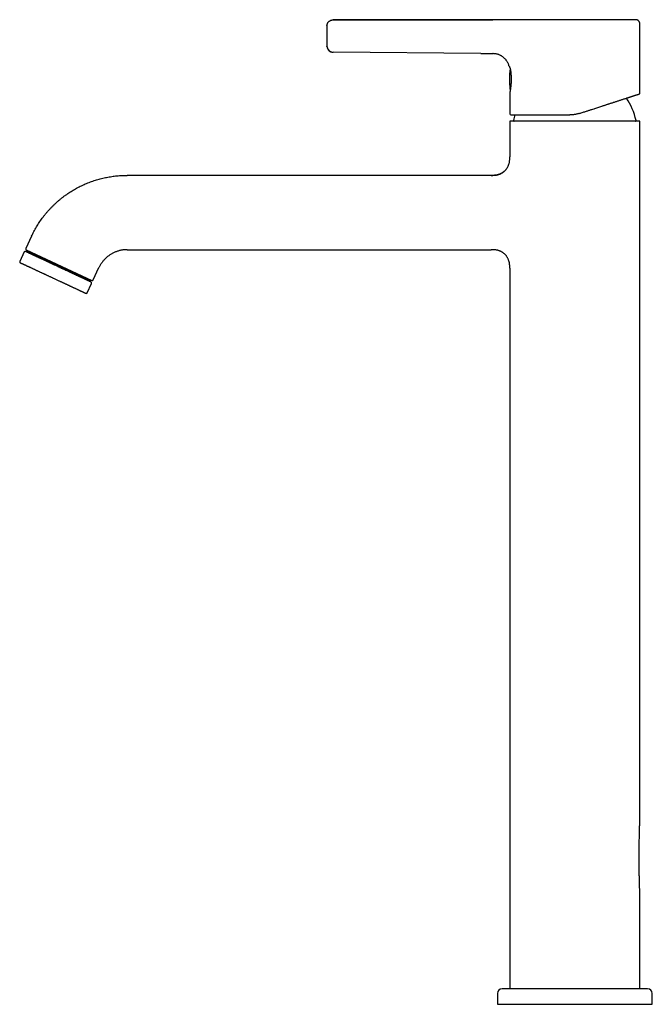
# Model space of a CAD drawing. Header units: millimetres. Extents: x 8 to 1191, y 12 to 1197.
# Tile 33 of 61: x 128 to 332, y 879 to 1197. Entities that reach past the tile are written whole.
import ezdxf

# ---------------------------------------------------------------- set-up
doc = ezdxf.new("R2010")
doc.units = ezdxf.units.MM

msp = doc.modelspace()

# ---------------------------------------------------------------- linework, layer by layer
at = {"color": 7, "linetype": 'Continuous', "lineweight": 30}
for p, q in [((228.87, 1196.95), (280.36, 1196.98)), ((280.36, 1196.97), (228.87, 1196.95)), ((327.87, 1173.38), (327.87, 1195.48)), ((226.88, 1188.46), (226.88, 1188.46)), ((276.49, 1186.07), (228.86, 1186.51)), ((276.49, 1186.08), (280.36, 1186.04)), ((280.36, 1186.04), (280.36, 1186.04)), ((285.68, 1182), (285.7, 1181.96)), ((285.87, 1173.47), (285.87, 1166.67)), ((285.99, 1174.44), (286, 1174.36)), ((285.87, 1164.27), (285.87, 1152.77)), ((306.87, 1164.27), (285.87, 1164.27)), ((327.87, 1164.27), (306.87, 1164.27)), ((327.87, 939.46), (327.87, 1164.27)), ((284.12, 1148.09), (284.11, 1148.08)), ((279.87, 1146.77), (162.36, 1146.77)), ((131.55, 1127.14), (129.69, 1123.15)), ((129.18, 1122.06), (127.75, 1118.98)), ((129.85, 1122.3), (129.76, 1122.12)), ((129.83, 1122.75), (151.04, 1112.86)), ((142.08, 1116.6), (129.85, 1122.3)), ((162.36, 1122.77), (279.88, 1122.77)), ((150.69, 1112.58), (142.08, 1116.6)), ((151.44, 1113.01), (153.3, 1116.99)), ((285.87, 1116.77), (285.87, 884.27)), ((150.61, 1112.4), (150.69, 1112.58)), ((149.5, 1108.84), (150.93, 1111.92)), ((327.87, 884.27), (327.87, 914.73)), ((330.37, 884.27), (283.37, 884.27)), ((281.87, 882.77), (281.87, 879.27)), ((331.87, 879.27), (331.87, 882.77)), ((281.87, 879.27), (331.87, 879.27))]:
    msp.add_line(p, q, dxfattribs=at)
at = {"color": 7, "linetype": 'Continuous', "lineweight": 30, "flags": 128}
msp.add_lwpolyline([(226.88, 1188.31), (226.88, 1188.39), (226.88, 1188.46)], dxfattribs=at)
at = {"color": 7, "linetype": 'Continuous', "lineweight": 30}
for centre, radius, start, end in [((228.87, 1188.51), 2, 189.7843, 269.4813), ((315.77, 1177.77), 30, 173.3518, 180), ((315.77, 1177.77), 30, 180, 185.9292), ((286.13, 1174.69), 0.2, 185.9292, 214.8724), ((306.87, 1160.27), 20.2, 12.1248, 34.4132), ((286.27, 1166.67), 0.4, 180, 270), ((306.87, 1160.27), 20.2, 162.7157, 167.8752), ((287.32, 1164.47), 0.2, 167.8752, 270), ((326.42, 1164.47), 0.2, 270, 12.1248), ((129.45, 1121.94), 0.3, 65, 155), ((129.96, 1123.02), 0.3, 155, 245), ((131.01, 1122.2), 0.4, 245, 335), ((128.02, 1118.85), 0.3, 155, 245), ((149.86, 1113.41), 0.4, 155, 245), ((150.66, 1112.05), 0.3, 335, 65), ((151.17, 1113.13), 0.3, 245, 335), ((149.23, 1108.97), 0.3, 245, 335), ((283.37, 882.77), 1.5, 90, 180), ((330.37, 882.77), 1.5, 0, 90)]:
    msp.add_arc(centre, radius, start, end, dxfattribs=at)
for points, knots in [([(226.87, 1194.96), (226.87, 1194.95), (226.87, 1194.95), (226.87, 1194.91), (226.87, 1194.86), (226.87, 1194.79), (226.87, 1194.7), (226.87, 1194.59), (226.87, 1194.46), (226.87, 1194.32), (226.87, 1194.17), (226.87, 1193.99), (226.87, 1193.81), (226.87, 1193.61), (226.87, 1193.4), (226.87, 1193.18), (226.87, 1192.94), (226.87, 1192.7), (226.87, 1192.46), (226.87, 1192.21), (226.87, 1191.96), (226.87, 1191.71), (226.87, 1191.46), (226.87, 1191.21), (226.87, 1190.97), (226.87, 1190.72), (226.87, 1190.48), (226.87, 1190.25), (226.87, 1190.03), (226.87, 1189.82), (226.87, 1189.62), (226.87, 1189.44), (226.87, 1189.27), (226.87, 1189.11), (226.87, 1188.97), (226.87, 1188.85), (226.87, 1188.75), (226.87, 1188.66), (226.87, 1188.59), (226.87, 1188.54), (226.87, 1188.51), (226.87, 1188.51), (226.87, 1188.51)], [0, 0, 0, 0, 0.024841, 0.049833, 0.074942, 0.099926, 0.124993, 0.150463, 0.175545, 0.200392, 0.225159, 0.250004, 0.274883, 0.299668, 0.324516, 0.349584, 0.375023, 0.400492, 0.425573, 0.450418, 0.475182, 0.500022, 0.524888, 0.549661, 0.574499, 0.599556, 0.624986, 0.65044, 0.675516, 0.700363, 0.725137, 0.749994, 0.774868, 0.799859, 0.824966, 0.849955, 0.875005, 0.900495, 0.925582, 0.950422, 0.975174, 1, 1, 1, 1]), ([(226.88, 1194.99), (226.88, 1195.04), (226.88, 1195.15), (226.91, 1195.32), (226.95, 1195.51), (227.01, 1195.7), (227.1, 1195.88), (227.2, 1196.05), (227.32, 1196.22), (227.45, 1196.37), (227.61, 1196.51), (227.77, 1196.63), (227.95, 1196.73), (228.13, 1196.82), (228.32, 1196.88), (228.51, 1196.92), (228.69, 1196.95), (228.81, 1196.95), (228.87, 1196.96)], [0, 0, 0, 0, 0.0457201, 0.1059134, 0.1678971, 0.2314538, 0.2963247, 0.3610311, 0.4264108, 0.4921348, 0.5578637, 0.6245855, 0.6906096, 0.7556084, 0.819285, 0.8813802, 0.9416765, 1, 1, 1, 1]), ([(226.88, 1195.12), (226.88, 1195.1), (226.88, 1195.07), (226.88, 1195.03), (226.88, 1195.01), (226.88, 1194.99)], [0, 0, 0, 0, 0.263095, 0.601779, 1, 1, 1, 1]), ([(289.83, 1196.98), (289.73, 1196.98), (289.54, 1196.98), (289.27, 1196.98), (289.01, 1196.99), (288.77, 1196.99), (288.53, 1197), (288.29, 1197), (288.06, 1197), (287.83, 1197), (287.6, 1197), (287.38, 1197), (287.18, 1196.99), (286.96, 1196.99), (286.73, 1196.99), (286.48, 1196.98), (286.23, 1196.98), (285.98, 1196.98), (285.72, 1196.97), (285.49, 1196.97), (285.28, 1196.97), (285.1, 1196.97), (284.92, 1196.96), (284.73, 1196.96), (284.55, 1196.96), (284.34, 1196.96), (284.11, 1196.96), (283.84, 1196.96), (283.55, 1196.96), (283.25, 1196.96), (282.94, 1196.96), (282.62, 1196.96), (282.28, 1196.97), (281.93, 1196.97), (281.56, 1196.97), (281.17, 1196.98), (280.77, 1196.98), (280.5, 1196.98), (280.36, 1196.98)], [0, 0, 0, 0, 0.030571, 0.059109, 0.086172, 0.112173, 0.137395, 0.16201, 0.186002, 0.211449, 0.235752, 0.25874, 0.280241, 0.300083, 0.326795, 0.353217, 0.379849, 0.406679, 0.433659, 0.460722, 0.480026, 0.499317, 0.518572, 0.537769, 0.556944, 0.577215, 0.603133, 0.631355, 0.662007, 0.695146, 0.726834, 0.76049, 0.796079, 0.833541, 0.872736, 0.913586, 0.956032, 1, 1, 1, 1]), ([(326.37, 1196.98), (326.37, 1196.98), (326.37, 1196.98), (326.35, 1196.98), (326.31, 1196.98), (326.26, 1196.98), (326.18, 1196.98), (326.09, 1196.98), (325.98, 1196.98), (325.85, 1196.98), (325.7, 1196.98), (325.54, 1196.98), (325.36, 1196.98), (325.18, 1196.98), (324.97, 1196.98), (324.76, 1196.98), (324.52, 1196.98), (324.27, 1196.98), (323.99, 1196.98), (323.7, 1196.98), (323.4, 1196.98), (323.07, 1196.98), (322.72, 1196.98), (322.32, 1196.98), (321.89, 1196.98), (321.44, 1196.98), (320.99, 1196.98), (320.56, 1196.98), (320.14, 1196.98), (319.7, 1196.98), (319.25, 1196.98), (318.8, 1196.98), (318.3, 1196.98), (317.77, 1196.98), (317.19, 1196.98), (316.6, 1196.98), (316.03, 1196.98), (315.49, 1196.98), (314.96, 1196.98), (314.43, 1196.98), (313.9, 1196.98), (313.35, 1196.98), (312.77, 1196.98), (312.15, 1196.98), (311.5, 1196.98), (310.84, 1196.98), (310.17, 1196.98), (309.49, 1196.98), (308.81, 1196.98), (308.13, 1196.98), (307.44, 1196.98), (306.76, 1196.98), (306.08, 1196.98), (305.41, 1196.98), (304.74, 1196.98), (304.08, 1196.98), (303.41, 1196.98), (302.74, 1196.98), (302.08, 1196.98), (301.43, 1196.98), (300.78, 1196.98), (300.15, 1196.98), (299.53, 1196.98), (298.92, 1196.98), (298.32, 1196.98), (297.72, 1196.98), (297.14, 1196.98), (296.56, 1196.98), (296, 1196.98), (295.45, 1196.98), (294.92, 1196.98), (294.41, 1196.98), (293.91, 1196.98), (293.43, 1196.98), (292.96, 1196.98), (292.5, 1196.98), (292.06, 1196.98), (291.64, 1196.98), (291.23, 1196.98), (290.85, 1196.98), (290.49, 1196.98), (290.15, 1196.98), (289.93, 1196.98), (289.83, 1196.98)], [0, 0, 0, 0, 0.009186, 0.020206, 0.03124, 0.042298, 0.053942, 0.065571, 0.077194, 0.088822, 0.100467, 0.11211, 0.123049, 0.133962, 0.144858, 0.155746, 0.166636, 0.178154, 0.189658, 0.201158, 0.212665, 0.224189, 0.235707, 0.249228, 0.262716, 0.276186, 0.289656, 0.301046, 0.312424, 0.323801, 0.335185, 0.346588, 0.35798, 0.371352, 0.384693, 0.398021, 0.411351, 0.422617, 0.433872, 0.445125, 0.456386, 0.467666, 0.478932, 0.492157, 0.505353, 0.518537, 0.531723, 0.545099, 0.558458, 0.571817, 0.585192, 0.598566, 0.611648, 0.624699, 0.637735, 0.650771, 0.664005, 0.677219, 0.69043, 0.703652, 0.716879, 0.72982, 0.742727, 0.755616, 0.768501, 0.781576, 0.794638, 0.807703, 0.820786, 0.833862, 0.84665, 0.859411, 0.87216, 0.884912, 0.897818, 0.910723, 0.923642, 0.936592, 0.949515, 0.962142, 0.974755, 0.98737, 1, 1, 1, 1]), ([(327.88, 1195.48), (327.88, 1195.53), (327.87, 1195.64), (327.86, 1195.8), (327.84, 1195.95), (327.81, 1196.08), (327.76, 1196.2), (327.71, 1196.3), (327.66, 1196.39), (327.61, 1196.47), (327.54, 1196.54), (327.47, 1196.62), (327.37, 1196.7), (327.26, 1196.78), (327.15, 1196.84), (327.03, 1196.89), (326.93, 1196.92), (326.85, 1196.94), (326.79, 1196.95), (326.73, 1196.96), (326.67, 1196.97), (326.58, 1196.97), (326.48, 1196.98), (326.41, 1196.98), (326.37, 1196.98)], [0, 0, 0, 0, 0.06918, 0.133925, 0.194196, 0.250299, 0.30232, 0.349894, 0.392783, 0.430826, 0.46457, 0.515248, 0.567147, 0.620109, 0.674015, 0.727981, 0.777725, 0.803958, 0.828688, 0.851976, 0.877236, 0.911197, 0.953999, 1, 1, 1, 1]), ([(226.88, 1188.46), (226.88, 1188.45), (226.88, 1188.43), (226.88, 1188.39), (226.88, 1188.35), (226.89, 1188.3), (226.89, 1188.25), (226.9, 1188.2), (226.91, 1188.15), (226.92, 1188.1), (226.93, 1188.04), (226.95, 1188), (226.96, 1187.96), (226.98, 1187.9), (227, 1187.83), (227.03, 1187.75), (227.07, 1187.67), (227.11, 1187.57), (227.17, 1187.47), (227.24, 1187.36), (227.32, 1187.25), (227.4, 1187.16), (227.48, 1187.08), (227.55, 1187.01), (227.62, 1186.95), (227.71, 1186.88), (227.81, 1186.82), (227.92, 1186.75), (228.05, 1186.69), (228.19, 1186.63), (228.34, 1186.58), (228.5, 1186.54), (228.68, 1186.52), (228.8, 1186.51), (228.86, 1186.51)], [0, 0, 0, 0, 0.034773, 0.064381, 0.08951, 0.111373, 0.125118, 0.139033, 0.152958, 0.172221, 0.190053, 0.207242, 0.224266, 0.242353, 0.263349, 0.288591, 0.318993, 0.354085, 0.388738, 0.433149, 0.475545, 0.516039, 0.545297, 0.573744, 0.602313, 0.634181, 0.669599, 0.708441, 0.750534, 0.795652, 0.843518, 0.893795, 0.946099, 1, 1, 1, 1]), ([(228.86, 1186.52), (228.86, 1186.52), (228.86, 1186.52), (228.86, 1186.52), (228.86, 1186.52)], [0, 0, 0, 0, 0.90987, 1, 1, 1, 1]), ([(285.67, 1182.02), (285.64, 1182.11), (285.58, 1182.31), (285.48, 1182.6), (285.35, 1182.89), (285.21, 1183.17), (285.04, 1183.46), (284.86, 1183.73), (284.66, 1184), (284.45, 1184.25), (284.22, 1184.5), (283.98, 1184.73), (283.73, 1184.94), (283.47, 1185.13), (283.2, 1185.31), (282.92, 1185.46), (282.64, 1185.6), (282.36, 1185.72), (282.09, 1185.81), (281.81, 1185.89), (281.54, 1185.95), (281.28, 1185.99), (281.03, 1186.01), (280.8, 1186.03), (280.57, 1186.04), (280.43, 1186.04), (280.36, 1186.04)], [0, 0, 0, 0, 0.041728, 0.08463, 0.128551, 0.173328, 0.218797, 0.264786, 0.31112, 0.357625, 0.404125, 0.45045, 0.496434, 0.541917, 0.586749, 0.63079, 0.673907, 0.715978, 0.756885, 0.796512, 0.834742, 0.87145, 0.906496, 0.939724, 0.970957, 1, 1, 1, 1]), ([(285.7, 1181.95), (285.69, 1181.96), (285.68, 1181.99), (285.68, 1182), (285.67, 1182.01)], [0, 0, 0, 0, 0.52351, 1, 1, 1, 1]), ([(285.69, 1181.96), (285.69, 1181.96), (285.7, 1181.95), (285.72, 1181.92), (285.74, 1181.88), (285.76, 1181.82), (285.78, 1181.78), (285.79, 1181.75), (285.79, 1181.75)], [0, 0, 0, 0, 0.064894, 0.272328, 0.498745, 0.738426, 0.991057, 1, 1, 1, 1]), ([(285.7, 1181.95), (285.71, 1181.94), (285.72, 1181.91), (285.75, 1181.85), (285.79, 1181.77), (285.83, 1181.67), (285.88, 1181.55), (285.93, 1181.41), (285.97, 1181.26), (286.02, 1181.09), (286.07, 1180.9), (286.11, 1180.69), (286.14, 1180.48), (286.16, 1180.32), (286.17, 1180.25)], [0, 0, 0, 0, 0.08405, 0.168209, 0.252466, 0.3367, 0.420694, 0.50437, 0.587968, 0.671572, 0.755248, 0.83903, 0.922923, 1, 1, 1, 1]), ([(286.17, 1180.24), (286.18, 1180.2), (286.19, 1180.09), (286.21, 1179.9), (286.23, 1179.68), (286.25, 1179.46), (286.27, 1179.24), (286.29, 1179.01), (286.3, 1178.78), (286.31, 1178.53), (286.32, 1178.3), (286.32, 1178.07), (286.32, 1177.85), (286.32, 1177.63), (286.32, 1177.42), (286.32, 1177.22), (286.31, 1177.04), (286.3, 1176.87), (286.3, 1176.72), (286.29, 1176.59), (286.28, 1176.45), (286.27, 1176.31), (286.26, 1176.14), (286.24, 1175.96), (286.23, 1175.76), (286.21, 1175.57), (286.18, 1175.39), (286.16, 1175.21), (286.14, 1175.04), (286.12, 1174.86), (286.09, 1174.69), (286.07, 1174.54), (286.05, 1174.4), (286.02, 1174.26), (286, 1174.13), (285.98, 1174.01), (285.96, 1173.9), (285.94, 1173.8), (285.92, 1173.71), (285.91, 1173.65), (285.9, 1173.6), (285.89, 1173.57), (285.89, 1173.55), (285.89, 1173.54), (285.89, 1173.54)], [0, 0, 0, 0, 0.016676, 0.044576, 0.071609, 0.097771, 0.123058, 0.147466, 0.175587, 0.20243, 0.227995, 0.252294, 0.2754, 0.299862, 0.322813, 0.344241, 0.364135, 0.382487, 0.399005, 0.414028, 0.42842, 0.444248, 0.464083, 0.485881, 0.50964, 0.535367, 0.557368, 0.580632, 0.605161, 0.630959, 0.658034, 0.681582, 0.706037, 0.731416, 0.757732, 0.78492, 0.812972, 0.841892, 0.871688, 0.902372, 0.925981, 0.95011, 0.974776, 1, 1, 1, 1]), ([(285.89, 1173.55), (285.88, 1173.53), (285.88, 1173.51), (285.88, 1173.48), (285.87, 1173.47)], [0, 0, 0, 0, 0.503222, 1, 1, 1, 1]), ([(285.95, 1174.67), (285.95, 1174.67), (285.95, 1174.67), (285.96, 1174.67), (285.96, 1174.66), (285.96, 1174.64), (285.96, 1174.63), (285.97, 1174.61), (285.97, 1174.59), (285.97, 1174.56), (285.98, 1174.53), (285.98, 1174.49), (285.99, 1174.46), (285.99, 1174.45)], [0, 0, 0, 0, 0.083617, 0.166928, 0.251059, 0.326051, 0.400792, 0.476035, 0.55252, 0.665901, 0.776666, 0.887225, 1, 1, 1, 1]), ([(286.01, 1174.34), (286.01, 1174.33), (286.01, 1174.31), (286.02, 1174.29), (286.02, 1174.28), (286.02, 1174.28)], [0, 0, 0, 0, 0.2656527, 0.9419001, 1, 1, 1, 1]), ([(308.38, 1166.76), (308.57, 1166.82), (308.95, 1166.94), (309.52, 1167.13), (310.08, 1167.31), (310.6, 1167.48), (311.08, 1167.64), (311.52, 1167.78), (311.96, 1167.92), (312.47, 1168.09), (313.06, 1168.28), (313.7, 1168.49), (314.33, 1168.69), (314.96, 1168.9), (315.5, 1169.07), (315.95, 1169.22), (316.32, 1169.34), (316.69, 1169.46), (317.06, 1169.58), (317.42, 1169.7), (317.79, 1169.82), (318.19, 1169.95), (318.59, 1170.08), (319, 1170.21), (319.43, 1170.35), (319.87, 1170.49), (320.33, 1170.64), (320.78, 1170.79), (321.21, 1170.93), (321.64, 1171.07), (322.06, 1171.2), (322.48, 1171.34), (322.9, 1171.48), (323.31, 1171.61), (323.7, 1171.74), (324.07, 1171.86), (324.42, 1171.97), (324.77, 1172.08), (325.1, 1172.19), (325.42, 1172.3), (325.73, 1172.4), (326.01, 1172.49), (326.23, 1172.56), (326.4, 1172.62), (326.53, 1172.66), (326.66, 1172.7), (326.77, 1172.74), (326.88, 1172.77), (326.99, 1172.81), (327.09, 1172.84), (327.19, 1172.87), (327.28, 1172.9), (327.36, 1172.93), (327.44, 1172.95), (327.51, 1172.98), (327.56, 1172.99), (327.59, 1173), (327.6, 1173), (327.6, 1173)], [0, 0, 0, 0, 0.018884, 0.037731, 0.056552, 0.075362, 0.090141, 0.104928, 0.119728, 0.135326, 0.15758, 0.179782, 0.201955, 0.22412, 0.246299, 0.259981, 0.27363, 0.287252, 0.300851, 0.314432, 0.328002, 0.343986, 0.35997, 0.375961, 0.392254, 0.411594, 0.430879, 0.450125, 0.469346, 0.48856, 0.507781, 0.528734, 0.549606, 0.57042, 0.591195, 0.611953, 0.632715, 0.653186, 0.675516, 0.69778, 0.720003, 0.742215, 0.764443, 0.777166, 0.789862, 0.802535, 0.815191, 0.827835, 0.840472, 0.855364, 0.870263, 0.885176, 0.899339, 0.919498, 0.939622, 0.959733, 0.979852, 1, 1, 1, 1]), ([(327.6, 1173), (327.62, 1173.01), (327.66, 1173.03), (327.71, 1173.06), (327.75, 1173.09), (327.77, 1173.11), (327.79, 1173.13), (327.81, 1173.17), (327.84, 1173.23), (327.87, 1173.3), (327.87, 1173.35), (327.87, 1173.38)], [0, 0, 0, 0, 0.151897, 0.279291, 0.348419, 0.403976, 0.450733, 0.544318, 0.669327, 0.823079, 1, 1, 1, 1]), ([(286.27, 1166.27), (286.27, 1166.27), (286.27, 1166.27), (286.27, 1166.27), (286.27, 1166.27), (286.28, 1166.27), (286.28, 1166.27), (286.28, 1166.27), (286.28, 1166.27), (286.28, 1166.27), (286.29, 1166.27), (286.29, 1166.27), (286.3, 1166.27), (286.31, 1166.27), (286.32, 1166.27), (286.32, 1166.27), (286.33, 1166.27), (286.33, 1166.27), (286.33, 1166.27), (286.33, 1166.27), (286.34, 1166.27), (286.35, 1166.27), (286.36, 1166.27), (286.39, 1166.27), (286.42, 1166.27), (286.45, 1166.27), (286.5, 1166.27), (286.57, 1166.27), (286.68, 1166.27), (286.81, 1166.27), (286.93, 1166.27), (287.06, 1166.27), (287.16, 1166.27), (287.23, 1166.27), (287.25, 1166.27), (287.28, 1166.27), (287.31, 1166.27), (287.34, 1166.27), (287.36, 1166.27), (287.38, 1166.27), (287.4, 1166.27), (287.43, 1166.27), (287.46, 1166.27), (287.5, 1166.27), (287.55, 1166.27), (287.62, 1166.27), (287.7, 1166.27), (287.76, 1166.27), (287.81, 1166.27), (287.84, 1166.27), (287.87, 1166.27), (287.89, 1166.27), (287.91, 1166.27), (287.94, 1166.27), (287.96, 1166.27), (288.03, 1166.27), (288.16, 1166.27), (288.32, 1166.27), (288.48, 1166.27), (288.63, 1166.27), (288.78, 1166.27), (288.94, 1166.27), (289.09, 1166.27), (289.25, 1166.27), (289.41, 1166.27), (289.57, 1166.27), (289.73, 1166.27), (289.89, 1166.27), (290.07, 1166.27), (290.25, 1166.27), (290.43, 1166.27), (290.6, 1166.27), (290.76, 1166.27), (290.92, 1166.27), (291.08, 1166.27), (291.25, 1166.27), (291.44, 1166.27), (291.63, 1166.27), (291.83, 1166.27), (292.02, 1166.27), (292.28, 1166.27), (292.58, 1166.27), (292.94, 1166.27), (293.22, 1166.27), (293.39, 1166.27), (293.45, 1166.27), (293.46, 1166.27), (293.48, 1166.27), (293.5, 1166.27), (293.51, 1166.27), (293.53, 1166.27), (293.56, 1166.27), (293.6, 1166.27), (293.67, 1166.27), (293.76, 1166.27), (293.86, 1166.27), (293.97, 1166.27), (294.1, 1166.27), (294.24, 1166.27), (294.4, 1166.27), (294.57, 1166.27), (294.75, 1166.27), (294.95, 1166.27), (295.17, 1166.27), (295.39, 1166.27), (295.62, 1166.27), (295.87, 1166.27), (296.14, 1166.27), (296.42, 1166.27), (296.72, 1166.27), (297.03, 1166.27), (297.36, 1166.27), (297.71, 1166.27), (298.09, 1166.27), (298.5, 1166.27), (298.92, 1166.27), (299.27, 1166.27), (299.48, 1166.27), (299.55, 1166.27), (299.58, 1166.27), (299.6, 1166.27), (299.63, 1166.27), (299.65, 1166.27), (299.87, 1166.27), (300.29, 1166.27), (300.9, 1166.27), (301.52, 1166.27), (302.15, 1166.27), (302.78, 1166.27), (303.4, 1166.27), (304.03, 1166.27), (304.66, 1166.27), (305.08, 1166.27), (305.29, 1166.27)], [0, 0, 0, 0, 0.000373, 0.000982, 0.002338, 0.004225, 0.006644, 0.009593, 0.013424, 0.017888, 0.022987, 0.02872, 0.035088, 0.042089, 0.044362, 0.045767, 0.047166, 0.048558, 0.049944, 0.051324, 0.052697, 0.054064, 0.062508, 0.070817, 0.078866, 0.086655, 0.094802, 0.11449, 0.134177, 0.153864, 0.1699, 0.185722, 0.201417, 0.204376, 0.207335, 0.210295, 0.213254, 0.216213, 0.218865, 0.220143, 0.222316, 0.224972, 0.22811, 0.231731, 0.237038, 0.243126, 0.249996, 0.257647, 0.260867, 0.263045, 0.264942, 0.266845, 0.268752, 0.270663, 0.272579, 0.2745, 0.288353, 0.302442, 0.312776, 0.323233, 0.333813, 0.344516, 0.354398, 0.364269, 0.374209, 0.38422, 0.39327, 0.402375, 0.412615, 0.423183, 0.432998, 0.44206, 0.450369, 0.458735, 0.466168, 0.475382, 0.484693, 0.494004, 0.503315, 0.512626, 0.521937, 0.538324, 0.55471, 0.569131, 0.575476, 0.576188, 0.5769, 0.577612, 0.578324, 0.579037, 0.579749, 0.580461, 0.582741, 0.585663, 0.589229, 0.593437, 0.598289, 0.603783, 0.609539, 0.615864, 0.622758, 0.630221, 0.638253, 0.646854, 0.655485, 0.664621, 0.674264, 0.684412, 0.695066, 0.706226, 0.717892, 0.730064, 0.742741, 0.755925, 0.771011, 0.786709, 0.801029, 0.807481, 0.808332, 0.809186, 0.81004, 0.810897, 0.811755, 0.812614, 0.833601, 0.854589, 0.875576, 0.896563, 0.91755, 0.938163, 0.958775, 0.979388, 1, 1, 1, 1]), ([(308.38, 1166.76), (308.24, 1166.71), (307.94, 1166.62), (307.5, 1166.52), (307.06, 1166.42), (306.62, 1166.36), (306.17, 1166.31), (305.73, 1166.28), (305.44, 1166.27), (305.29, 1166.27)], [0, 0, 0, 0, 0.145985, 0.290841, 0.434618, 0.577368, 0.719145, 0.860004, 1, 1, 1, 1]), ([(279.87, 1146.77), (279.99, 1146.77), (280.21, 1146.77), (280.55, 1146.78), (280.89, 1146.79), (281.22, 1146.82), (281.56, 1146.87), (281.9, 1146.94), (282.22, 1147.03), (282.52, 1147.13), (282.81, 1147.24), (283.09, 1147.38), (283.36, 1147.53), (283.62, 1147.7), (283.88, 1147.88), (284.12, 1148.08), (284.35, 1148.3), (284.56, 1148.53), (284.76, 1148.77), (284.95, 1149.02), (285.12, 1149.29), (285.27, 1149.56), (285.4, 1149.84), (285.52, 1150.12), (285.62, 1150.43), (285.71, 1150.75), (285.77, 1151.08), (285.82, 1151.42), (285.85, 1151.76), (285.87, 1152.1), (285.87, 1152.43), (285.87, 1152.66), (285.87, 1152.77)], [0, 0, 0, 0, 0.034512, 0.069096, 0.103803, 0.138668, 0.173726, 0.209008, 0.244542, 0.275855, 0.307378, 0.339107, 0.371027, 0.403113, 0.435333, 0.467646, 0.500008, 0.532369, 0.564682, 0.596902, 0.628988, 0.660907, 0.692635, 0.724158, 0.755471, 0.791003, 0.826283, 0.86134, 0.896203, 0.930908, 0.965491, 1, 1, 1, 1]), ([(283.96, 1147.96), (283.96, 1147.95), (283.95, 1147.94), (283.92, 1147.92), (283.9, 1147.89), (283.87, 1147.87), (283.83, 1147.83), (283.79, 1147.8), (283.73, 1147.76), (283.68, 1147.72), (283.62, 1147.68), (283.56, 1147.64), (283.49, 1147.59), (283.42, 1147.55), (283.35, 1147.51), (283.28, 1147.46), (283.2, 1147.42), (283.11, 1147.37), (283, 1147.32), (282.86, 1147.25), (282.71, 1147.19), (282.54, 1147.12), (282.35, 1147.05), (282.14, 1146.99), (281.91, 1146.93), (281.67, 1146.88), (281.4, 1146.83), (281.12, 1146.8), (280.82, 1146.77), (280.5, 1146.76), (280.19, 1146.76), (279.98, 1146.76), (279.88, 1146.76)], [0, 0, 0, 0, 0.031619, 0.059214, 0.082969, 0.103185, 0.12035, 0.135245, 0.149023, 0.163191, 0.178205, 0.193892, 0.210249, 0.227272, 0.244635, 0.262634, 0.281264, 0.301647, 0.328768, 0.359706, 0.394421, 0.43287, 0.475007, 0.520782, 0.570147, 0.623059, 0.679482, 0.739391, 0.802774, 0.869633, 0.939994, 1, 1, 1, 1]), ([(131.55, 1127.14), (131.67, 1127.39), (131.91, 1127.9), (132.3, 1128.65), (132.7, 1129.4), (133.13, 1130.13), (133.57, 1130.85), (134.03, 1131.57), (134.5, 1132.27), (135.01, 1132.96), (135.53, 1133.66), (136.09, 1134.35), (136.66, 1135.03), (137.25, 1135.7), (137.86, 1136.34), (138.48, 1136.97), (139.12, 1137.59), (139.78, 1138.19), (140.45, 1138.77), (141.13, 1139.33), (141.83, 1139.87), (142.53, 1140.39), (143.23, 1140.88), (143.93, 1141.34), (144.64, 1141.79), (145.36, 1142.21), (146.1, 1142.63), (146.87, 1143.04), (147.67, 1143.43), (148.47, 1143.81), (149.28, 1144.16), (150.11, 1144.49), (150.92, 1144.79), (151.73, 1145.07), (152.53, 1145.32), (153.33, 1145.55), (154.14, 1145.76), (154.96, 1145.96), (155.77, 1146.13), (156.6, 1146.28), (157.42, 1146.41), (158.25, 1146.52), (159.08, 1146.61), (159.9, 1146.68), (160.72, 1146.73), (161.54, 1146.77), (162.09, 1146.77), (162.36, 1146.77)], [0, 0, 0, 0, 0.021955, 0.043908, 0.06586, 0.087812, 0.109763, 0.131715, 0.153667, 0.175619, 0.198617, 0.221614, 0.244612, 0.267609, 0.290606, 0.313603, 0.3366, 0.359597, 0.382595, 0.405592, 0.42859, 0.451587, 0.47327, 0.494953, 0.516636, 0.538318, 0.56, 0.582997, 0.605994, 0.628992, 0.651989, 0.674987, 0.697985, 0.719668, 0.741351, 0.763034, 0.784717, 0.806399, 0.828082, 0.849765, 0.871448, 0.893132, 0.914815, 0.936111, 0.957407, 0.978703, 1, 1, 1, 1]), ([(142.03, 1116.4), (141.92, 1116.45), (141.72, 1116.55), (141.41, 1116.69), (141.1, 1116.83), (140.79, 1116.98), (140.48, 1117.12), (140.17, 1117.27), (139.81, 1117.44), (139.4, 1117.63), (138.95, 1117.84), (138.5, 1118.05), (138.08, 1118.24), (137.7, 1118.42), (137.36, 1118.58), (137.02, 1118.74), (136.68, 1118.9), (136.34, 1119.06), (135.99, 1119.22), (135.61, 1119.4), (135.22, 1119.58), (134.84, 1119.76), (134.46, 1119.93), (134.1, 1120.1), (133.75, 1120.26), (133.4, 1120.42), (133.07, 1120.58), (132.76, 1120.73), (132.45, 1120.87), (132.16, 1121), (131.89, 1121.13), (131.63, 1121.25), (131.38, 1121.37), (131.17, 1121.47), (130.98, 1121.55), (130.82, 1121.63), (130.67, 1121.7), (130.53, 1121.76), (130.4, 1121.83), (130.28, 1121.88), (130.16, 1121.94), (130.04, 1121.99), (129.92, 1122.05), (129.82, 1122.1), (129.75, 1122.13), (129.69, 1122.16), (129.65, 1122.18), (129.62, 1122.19), (129.6, 1122.2), (129.58, 1122.21), (129.58, 1122.21), (129.58, 1122.21)], [0, 0, 0, 0, 0.016805, 0.033579, 0.050334, 0.067087, 0.083851, 0.10064, 0.118214, 0.142667, 0.167083, 0.191507, 0.215982, 0.235322, 0.254615, 0.273884, 0.293149, 0.312434, 0.33176, 0.355456, 0.379089, 0.402696, 0.42632, 0.45, 0.473697, 0.497329, 0.520937, 0.54456, 0.56824, 0.591442, 0.614582, 0.637699, 0.660831, 0.684016, 0.701837, 0.71962, 0.73738, 0.755136, 0.772904, 0.790702, 0.807768, 0.830836, 0.853873, 0.876914, 0.899998, 0.916807, 0.933582, 0.950339, 0.967091, 0.983853, 1, 1, 1, 1]), ([(162.36, 1122.77), (162.22, 1122.77), (161.92, 1122.77), (161.48, 1122.73), (161.03, 1122.69), (160.59, 1122.62), (160.16, 1122.53), (159.73, 1122.42), (159.3, 1122.29), (158.87, 1122.14), (158.45, 1121.97), (158.02, 1121.78), (157.61, 1121.57), (157.2, 1121.34), (156.81, 1121.09), (156.43, 1120.82), (156.06, 1120.54), (155.7, 1120.23), (155.36, 1119.92), (155.04, 1119.58), (154.73, 1119.23), (154.44, 1118.88), (154.18, 1118.52), (153.93, 1118.15), (153.7, 1117.77), (153.49, 1117.39), (153.36, 1117.13), (153.3, 1116.99)], [0, 0, 0, 0, 0.039201, 0.078401, 0.117601, 0.156801, 0.196001, 0.2352, 0.2744, 0.3136, 0.354667, 0.395734, 0.4368, 0.477865, 0.51893, 0.559997, 0.601063, 0.64213, 0.683196, 0.724262, 0.765329, 0.806396, 0.845116, 0.883836, 0.922556, 0.961276, 1, 1, 1, 1]), ([(285.87, 1116.77), (285.87, 1116.88), (285.87, 1117.1), (285.87, 1117.43), (285.85, 1117.77), (285.82, 1118.1), (285.78, 1118.43), (285.71, 1118.76), (285.63, 1119.08), (285.52, 1119.4), (285.4, 1119.7), (285.27, 1119.99), (285.12, 1120.26), (284.95, 1120.52), (284.77, 1120.77), (284.57, 1121), (284.36, 1121.23), (284.13, 1121.45), (283.89, 1121.64), (283.65, 1121.83), (283.39, 1122), (283.12, 1122.15), (282.85, 1122.28), (282.57, 1122.4), (282.28, 1122.5), (281.99, 1122.58), (281.7, 1122.64), (281.4, 1122.69), (281.09, 1122.73), (280.79, 1122.75), (280.48, 1122.77), (280.18, 1122.77), (279.98, 1122.77), (279.88, 1122.77)], [0, 0, 0, 0, 0.033938, 0.067946, 0.10207, 0.136346, 0.170807, 0.204861, 0.239146, 0.273681, 0.308472, 0.339748, 0.371209, 0.402832, 0.434586, 0.466431, 0.498325, 0.530222, 0.562075, 0.593841, 0.625481, 0.656962, 0.68826, 0.719361, 0.750257, 0.780951, 0.811454, 0.84322, 0.874815, 0.906263, 0.937589, 0.968822, 1, 1, 1, 1]), ([(127.89, 1118.58), (127.89, 1118.58), (127.89, 1118.58), (127.9, 1118.58), (127.93, 1118.56), (127.98, 1118.54), (128.04, 1118.51), (128.11, 1118.48), (128.18, 1118.45), (128.25, 1118.41), (128.34, 1118.37), (128.43, 1118.33), (128.53, 1118.28), (128.65, 1118.23), (128.77, 1118.17), (128.89, 1118.12), (129.02, 1118.06), (129.16, 1117.99), (129.31, 1117.92), (129.47, 1117.85), (129.65, 1117.76), (129.86, 1117.67), (130.07, 1117.57), (130.29, 1117.46), (130.52, 1117.36), (130.78, 1117.24), (131.07, 1117.1), (131.38, 1116.95), (131.71, 1116.8), (132.06, 1116.64), (132.39, 1116.48), (132.71, 1116.33), (133.02, 1116.19), (133.34, 1116.04), (133.66, 1115.89), (133.99, 1115.74), (134.3, 1115.59), (134.6, 1115.45), (134.89, 1115.32), (135.18, 1115.18), (135.47, 1115.05), (135.77, 1114.91), (136.06, 1114.77), (136.37, 1114.63), (136.69, 1114.48), (137.01, 1114.33), (137.34, 1114.18), (137.66, 1114.02), (137.99, 1113.87), (138.32, 1113.72), (138.68, 1113.55), (139.06, 1113.37), (139.49, 1113.17), (139.91, 1112.98), (140.2, 1112.84), (140.34, 1112.78)], [0, 0, 0, 0, 0.007758, 0.030814, 0.053848, 0.076897, 0.099998, 0.116793, 0.133559, 0.150313, 0.167066, 0.183836, 0.200635, 0.2182, 0.2345, 0.250782, 0.267057, 0.28334, 0.299644, 0.315983, 0.335308, 0.354593, 0.373858, 0.393126, 0.412419, 0.431759, 0.455439, 0.479063, 0.50267, 0.526302, 0.549999, 0.569738, 0.589432, 0.609107, 0.628784, 0.648488, 0.668241, 0.684809, 0.701344, 0.717861, 0.734373, 0.750895, 0.767439, 0.784019, 0.801827, 0.819601, 0.837358, 0.855115, 0.87289, 0.8907, 0.907762, 0.930821, 0.953856, 0.976903, 1, 1, 1, 1]), ([(150.79, 1112.32), (150.79, 1112.32), (150.79, 1112.32), (150.78, 1112.32), (150.76, 1112.33), (150.72, 1112.35), (150.66, 1112.38), (150.58, 1112.42), (150.5, 1112.45), (150.41, 1112.5), (150.31, 1112.54), (150.19, 1112.6), (150.07, 1112.65), (149.92, 1112.72), (149.76, 1112.8), (149.56, 1112.89), (149.35, 1112.99), (149.12, 1113.1), (148.87, 1113.21), (148.61, 1113.33), (148.34, 1113.46), (148.06, 1113.59), (147.76, 1113.73), (147.44, 1113.88), (147.12, 1114.03), (146.79, 1114.18), (146.45, 1114.34), (146.1, 1114.5), (145.77, 1114.66), (145.46, 1114.8), (145.17, 1114.94), (144.88, 1115.07), (144.58, 1115.21), (144.28, 1115.35), (143.98, 1115.49), (143.64, 1115.65), (143.27, 1115.82), (142.86, 1116.02), (142.45, 1116.21), (142.17, 1116.34), (142.03, 1116.4)], [0, 0, 0, 0, 0.000799, 0.022765, 0.053332, 0.083852, 0.114382, 0.144976, 0.169151, 0.193267, 0.217353, 0.241435, 0.265541, 0.289698, 0.31932, 0.34886, 0.37837, 0.407899, 0.4375, 0.467121, 0.496661, 0.526171, 0.555701, 0.585301, 0.614303, 0.643228, 0.672124, 0.70104, 0.730021, 0.752298, 0.774526, 0.796727, 0.818921, 0.841132, 0.863379, 0.884708, 0.91354, 0.942335, 0.971139, 1, 1, 1, 1]), ([(140.34, 1112.78), (140.44, 1112.73), (140.64, 1112.64), (140.94, 1112.5), (141.25, 1112.36), (141.54, 1112.22), (141.84, 1112.08), (142.14, 1111.94), (142.43, 1111.8), (142.71, 1111.67), (142.99, 1111.54), (143.26, 1111.42), (143.53, 1111.29), (143.79, 1111.17), (144.07, 1111.04), (144.35, 1110.91), (144.65, 1110.77), (144.93, 1110.63), (145.21, 1110.5), (145.49, 1110.38), (145.77, 1110.24), (146.07, 1110.11), (146.37, 1109.97), (146.65, 1109.83), (146.92, 1109.71), (147.17, 1109.59), (147.39, 1109.49), (147.58, 1109.4), (147.76, 1109.32), (147.93, 1109.24), (148.09, 1109.16), (148.24, 1109.1), (148.36, 1109.04), (148.47, 1108.99), (148.57, 1108.94), (148.66, 1108.9), (148.74, 1108.86), (148.82, 1108.82), (148.88, 1108.79), (148.94, 1108.76), (149, 1108.74), (149.04, 1108.72), (149.07, 1108.71), (149.09, 1108.7), (149.1, 1108.69), (149.1, 1108.69), (149.1, 1108.69)], [0, 0, 0, 0, 0.020998, 0.041958, 0.062901, 0.083842, 0.104802, 0.125796, 0.147752, 0.168127, 0.188478, 0.208823, 0.229177, 0.249557, 0.269979, 0.294136, 0.318242, 0.342323, 0.366408, 0.390525, 0.414699, 0.444299, 0.473829, 0.503338, 0.532877, 0.562498, 0.587172, 0.61179, 0.636383, 0.660979, 0.685609, 0.7103, 0.73101, 0.75168, 0.772326, 0.792966, 0.813617, 0.834297, 0.855022, 0.877282, 0.899499, 0.921695, 0.943892, 0.966111, 0.988373, 1, 1, 1, 1]), ([(327.87, 914.73), (327.87, 914.73), (327.87, 914.74), (327.87, 914.75), (327.87, 914.77), (327.87, 914.81), (327.87, 914.85), (327.87, 914.91), (327.86, 914.97), (327.86, 915.06), (327.85, 915.18), (327.85, 915.33), (327.84, 915.49), (327.83, 915.68), (327.82, 915.91), (327.81, 916.17), (327.8, 916.43), (327.79, 916.71), (327.78, 916.99), (327.77, 917.27), (327.76, 917.56), (327.75, 917.86), (327.74, 918.17), (327.73, 918.5), (327.73, 918.83), (327.71, 919.27), (327.7, 919.83), (327.69, 920.5), (327.67, 921.18), (327.66, 921.86), (327.65, 922.53), (327.64, 923.21), (327.64, 923.91), (327.63, 924.61), (327.63, 925.32), (327.63, 925.98), (327.63, 926.59), (327.63, 927.14), (327.63, 927.7), (327.64, 928.26), (327.64, 928.81), (327.65, 929.37), (327.65, 929.92), (327.66, 930.55), (327.67, 931.24), (327.68, 932), (327.69, 932.76), (327.71, 933.44), (327.72, 934.04), (327.73, 934.56), (327.74, 935.07), (327.76, 935.54), (327.77, 935.94), (327.78, 936.3), (327.79, 936.65), (327.8, 937.04), (327.81, 937.4), (327.82, 937.71), (327.83, 937.95), (327.83, 938.18), (327.84, 938.41), (327.85, 938.64), (327.85, 938.84), (327.86, 939), (327.86, 939.1), (327.87, 939.18), (327.87, 939.25), (327.87, 939.31), (327.87, 939.37), (327.87, 939.42), (327.87, 939.45), (327.87, 939.46), (327.87, 939.46), (327.87, 939.46)], [0, 0, 0, 0, 0.003489, 0.007009, 0.010624, 0.014269, 0.01861, 0.022986, 0.027455, 0.031948, 0.039498, 0.047109, 0.054854, 0.062629, 0.073632, 0.084675, 0.095803, 0.10695, 0.118294, 0.129649, 0.14103, 0.152419, 0.16513, 0.177841, 0.190573, 0.203305, 0.228863, 0.254441, 0.280176, 0.305925, 0.33107, 0.356225, 0.382849, 0.40948, 0.436134, 0.462794, 0.48364, 0.504486, 0.525344, 0.546201, 0.567091, 0.587981, 0.608883, 0.629784, 0.658539, 0.687303, 0.716097, 0.744901, 0.764728, 0.784561, 0.804413, 0.824273, 0.837991, 0.851713, 0.865452, 0.879198, 0.898322, 0.907902, 0.91749, 0.927291, 0.937108, 0.946996, 0.956926, 0.965015, 0.969089, 0.973176, 0.977219, 0.981286, 0.985448, 0.989658, 0.994745, 0.99736, 1, 1, 1, 1])]:
    msp.add_open_spline(points, degree=3, knots=knots, dxfattribs=at)

doc.saveas('drawing.dxf')
